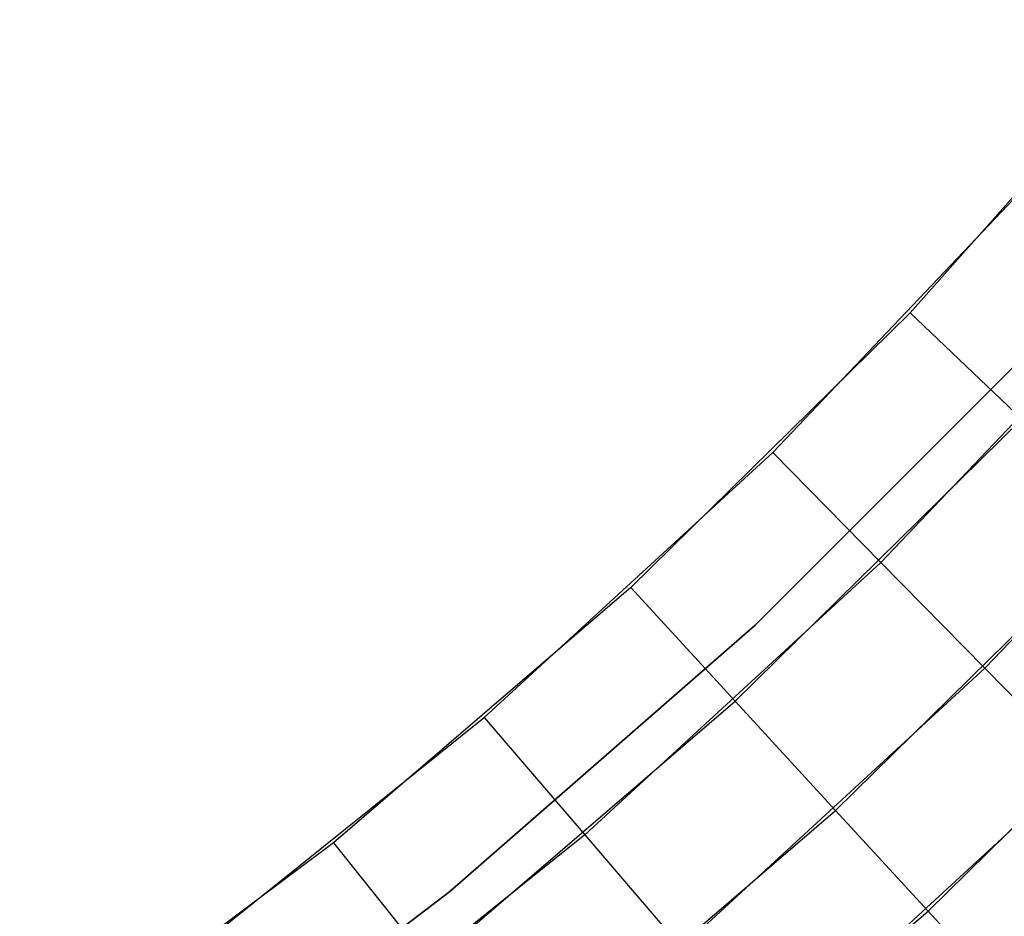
# Model space of a CAD drawing. Extents: x 0.01 to 1.98, y 0.03 to 2.78.
# Tile 14 of 39: x 1.49 to 1.64, y 0.32 to 0.46. Entities that reach past the tile are written whole.
import ezdxf

# ---------------------------------------------------------------- set-up
doc = ezdxf.new("R2010")
doc.units = 0
doc.header["$MEASUREMENT"] = 0
doc.layers.get('0').update_dxf_attribs({"color": 13, "linetype": 'CONTINUOUS'})

# ---------------------------------------------------------------- blocks, each defined once
blk = doc.blocks.new('NATALIE-10724-10723_C_STL_')
at = {"color": 0}
for p, q in [((1.66149, 0.45882, 1.4307), (1.62263, 0.41508, 1.4307)), ((1.66149, 0.45882, 1.4307), (1.62263, 0.41508, 1.4307)), ((1.60212, 0.39422, 6.15511), (1.64243, 0.43663, 6.15511)), ((1.60212, 0.39422, 6.15511), (1.64243, 0.43663, 6.15511)), ((1.65966, 0.42132, 6.15284), (1.61827, 0.37779, 6.15284)), ((1.65966, 0.42132, 6.15284), (1.61827, 0.37779, 6.15284)), ((1.62263, 0.41508, 1.4307), (1.58091, 0.37406, 1.4307)), ((1.62263, 0.41508, 1.4307), (1.58091, 0.37406, 1.4307)), ((1.62263, 0.41508, 1.4307), (1.63933, 0.39921, 1.43297)), ((1.62263, 0.41508, 1.4307), (1.63933, 0.39921, 1.43297)), ((1.64225, 0.41118, 1.42418), (1.59948, 0.36841, 1.42418)), ((1.59948, 0.36841, 1.38481), (1.64225, 0.41118, 1.38481)), ((1.64225, 0.41118, 1.42418), (1.59948, 0.36841, 1.42418)), ((1.59948, 0.36841, 1.38481), (1.64225, 0.41118, 1.38481)), ((1.67622, 0.40661, 6.14612), (1.63381, 0.36199, 6.14612)), ((1.67622, 0.40661, 6.14612), (1.63381, 0.36199, 6.14612)), ((1.59651, 0.3571, 1.43297), (1.63933, 0.39921, 1.43297)), ((1.59651, 0.3571, 1.43297), (1.63933, 0.39921, 1.43297)), ((1.55904, 0.35463, 6.15511), (1.60212, 0.39422, 6.15511)), ((1.55904, 0.35463, 6.15511), (1.60212, 0.39422, 6.15511)), ((1.60212, 0.39422, 6.15511), (1.61827, 0.37779, 6.15284)), ((1.60212, 0.39422, 6.15511), (1.61827, 0.37779, 6.15284)), ((1.6115, 0.34078, 1.43969), (1.65539, 0.38394, 1.43969)), ((1.6115, 0.34078, 1.43969), (1.65539, 0.38394, 1.43969)), ((1.61827, 0.37779, 6.15284), (1.57405, 0.33715, 6.15284)), ((1.61827, 0.37779, 6.15284), (1.57405, 0.33715, 6.15284)), ((1.61827, 0.37779, 6.15284), (1.63381, 0.36199, 6.14612)), ((1.61827, 0.37779, 6.15284), (1.63381, 0.36199, 6.14612)), ((1.58091, 0.37406, 1.4307), (1.53652, 0.33595, 1.4307)), ((1.58091, 0.37406, 1.4307), (1.53652, 0.33595, 1.4307)), ((1.58091, 0.37406, 1.4307), (1.59651, 0.3571, 1.43297)), ((1.58091, 0.37406, 1.4307), (1.59651, 0.3571, 1.43297)), ((1.62531, 0.32575, 1.4506), (1.67019, 0.36987, 1.4506)), ((1.62531, 0.32575, 1.4506), (1.67019, 0.36987, 1.4506)), ((1.59948, 0.36841, 1.42418), (1.55389, 0.32866, 1.42418)), ((1.55389, 0.32866, 1.38481), (1.59948, 0.36841, 1.38481)), ((1.59948, 0.36841, 1.42418), (1.55389, 0.32866, 1.42418)), ((1.55389, 0.32866, 1.38481), (1.59948, 0.36841, 1.38481)), ((1.59948, 0.36841, 1.42418), (1.59948, 0.36841, 1.38481)), ((1.59948, 0.36841, 1.42418), (1.59948, 0.36841, 1.38481)), ((1.63381, 0.36199, 6.14612), (1.58848, 0.32034, 6.14612)), ((1.63381, 0.36199, 6.14612), (1.58848, 0.32034, 6.14612)), ((1.63381, 0.36199, 6.14612), (1.64813, 0.34743, 6.1352)), ((1.63381, 0.36199, 6.14612), (1.64813, 0.34743, 6.1352)), ((1.55093, 0.31797, 1.43297), (1.59651, 0.3571, 1.43297)), ((1.55093, 0.31797, 1.43297), (1.59651, 0.3571, 1.43297)), ((1.59651, 0.3571, 1.43297), (1.6115, 0.34078, 1.43969)), ((1.59651, 0.3571, 1.43297), (1.6115, 0.34078, 1.43969)), ((1.51339, 0.31804, 6.15511), (1.55904, 0.35463, 6.15511)), ((1.51339, 0.31804, 6.15511), (1.55904, 0.35463, 6.15511)), ((1.55904, 0.35463, 6.15511), (1.57405, 0.33715, 6.15284)), ((1.55904, 0.35463, 6.15511), (1.57405, 0.33715, 6.15284)), ((1.64813, 0.34743, 6.1352), (1.60178, 0.30484, 6.1352)), ((1.64813, 0.34743, 6.1352), (1.60178, 0.30484, 6.1352)), ((1.56479, 0.30068, 1.43969), (1.6115, 0.34078, 1.43969)), ((1.56479, 0.30068, 1.43969), (1.6115, 0.34078, 1.43969)), ((1.6115, 0.34078, 1.43969), (1.62531, 0.32575, 1.4506)), ((1.6115, 0.34078, 1.43969), (1.62531, 0.32575, 1.4506)), ((1.57405, 0.33715, 6.15284), (1.52718, 0.29959, 6.15284)), ((1.57405, 0.33715, 6.15284), (1.52718, 0.29959, 6.15284)), ((1.57405, 0.33715, 6.15284), (1.58848, 0.32034, 6.14612)), ((1.57405, 0.33715, 6.15284), (1.58848, 0.32034, 6.14612)), ((1.53652, 0.33595, 1.4307), (1.48966, 0.30093, 1.4307)), ((1.53652, 0.33595, 1.4307), (1.48966, 0.30093, 1.4307)), ((1.53652, 0.33595, 1.4307), (1.55093, 0.31797, 1.43297)), ((1.53652, 0.33595, 1.4307), (1.55093, 0.31797, 1.43297)), ((1.55389, 0.32866, 1.42418), (1.5057, 0.29211, 1.42418)), ((1.5057, 0.29211, 1.38481), (1.55389, 0.32866, 1.38481)), ((1.55389, 0.32866, 1.42418), (1.5057, 0.29211, 1.42418)), ((1.5057, 0.29211, 1.38481), (1.55389, 0.32866, 1.38481)), ((1.55389, 0.32866, 1.42418), (1.55389, 0.32866, 1.38481)), ((1.55389, 0.32866, 1.42418), (1.55389, 0.32866, 1.38481)), ((1.57756, 0.28475, 1.4506), (1.62531, 0.32575, 1.4506)), ((1.57756, 0.28475, 1.4506), (1.62531, 0.32575, 1.4506)), ((1.62531, 0.32575, 1.4506), (1.63742, 0.31257, 1.46529)), ((1.62531, 0.32575, 1.4506), (1.63742, 0.31257, 1.46529))]:
    blk.add_line(p, q, dxfattribs=at)

msp = doc.modelspace()

# ---------------------------------------------------------------- block references
at = {"color": 0}
msp.add_blockref('NATALIE-10724-10723_C_STL_', (0, 0), dxfattribs=at)

doc.saveas('drawing.dxf')
